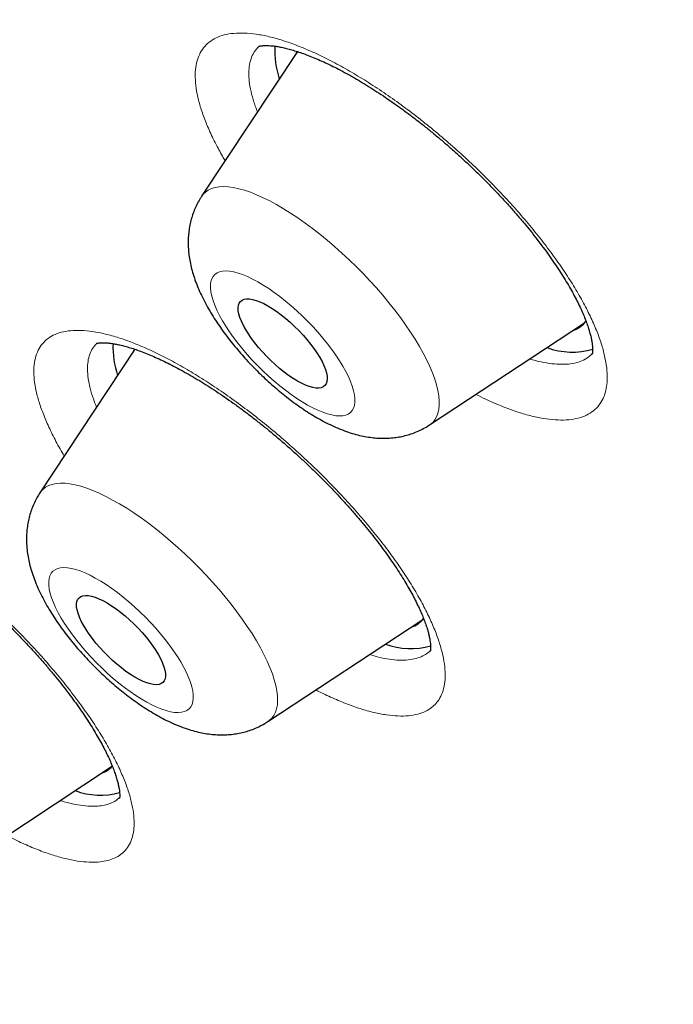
# Model space of a CAD drawing. Header units: millimetres. Extents: x 8 to 436, y 12 to 763.
# Tile 125 of 256: x 383.66 to 388.59, y 265.07 to 272.5. Entities that reach past the tile are written whole.
import ezdxf

# ---------------------------------------------------------------- set-up
doc = ezdxf.new("R2010")
doc.units = ezdxf.units.MM

msp = doc.modelspace()

# ---------------------------------------------------------------- linework, layer by layer
at = {"color": 7, "linetype": 'Continuous', "lineweight": 30}
for p, q in [((385.7518, 272.2587), (385.0289, 271.1668)), ((386.75, 269.4415), (387.92, 270.212)), ((384.5254, 270.0121), (383.8082, 268.9287)), ((384.5247, 270.0133), (384.523, 270.0085)), ((385.5293, 267.2034), (386.6993, 267.9739)), ((383.1866, 266.0983), (384.3566, 266.8688))]:
    msp.add_line(p, q, dxfattribs=at)
at = {"color": 7, "linetype": 'Continuous', "lineweight": 30, "flags": 128}
for points in [[(385.7487, 272.2601), (385.746, 272.253), (385.7437, 272.2466)], [(385.3068, 270.3441), (385.3126, 270.3603), (385.3217, 270.3734), (385.3341, 270.3832), (385.3497, 270.3897), (385.3682, 270.3927), (385.3895, 270.3923), (385.4135, 270.3885), (385.4397, 270.3812), (385.468, 270.3706), (385.4981, 270.3568), (385.5296, 270.3398), (385.5623, 270.32), (385.5958, 270.2975), (385.6297, 270.2725), (385.6638, 270.2452), (385.6976, 270.216), (385.7309, 270.1852), (385.7632, 270.1531), (385.7942, 270.1199), (385.8237, 270.0861), (385.8513, 270.052), (385.8768, 270.018), (385.8998, 269.9843), (385.9202, 269.9513), (385.9377, 269.9195), (385.9521, 269.889), (385.9634, 269.8603), (385.9713, 269.8335), (385.9759, 269.8091), (385.977, 269.7872), (385.9747, 269.768), (385.9689, 269.7518), (385.9598, 269.7387), (385.9474, 269.7289), (385.9318, 269.7224), (385.9133, 269.7194), (385.892, 269.7198), (385.868, 269.7236), (385.8418, 269.7309), (385.8135, 269.7415), (385.7834, 269.7554), (385.7519, 269.7723), (385.7192, 269.7921), (385.6857, 269.8147), (385.6518, 269.8397), (385.6177, 269.8669), (385.5839, 269.8961), (385.5506, 269.9269), (385.5183, 269.9591), (385.4873, 269.9922), (385.4578, 270.026), (385.4302, 270.0601), (385.4047, 270.0942), (385.3817, 270.1278), (385.3613, 270.1608), (385.3438, 270.1926), (385.3294, 270.2231), (385.3181, 270.2518), (385.3102, 270.2786), (385.3056, 270.303), (385.3045, 270.325), (385.3068, 270.3441)], [(384.1034, 268.1377), (384.1165, 268.1468), (384.1327, 268.1526), (384.1518, 268.1549), (384.1737, 268.1537), (384.1982, 268.1491), (384.2249, 268.1411), (384.2536, 268.1298), (384.284, 268.1153), (384.3158, 268.0977), (384.3487, 268.0773), (384.3823, 268.0542), (384.4163, 268.0287), (384.4503, 268.001), (384.4841, 267.9715), (384.5171, 267.9403), (384.5492, 267.9079), (384.58, 267.8746), (384.6091, 267.8407), (384.6362, 267.8066), (384.6612, 267.7726), (384.6837, 267.7391), (384.7034, 267.7063), (384.7203, 267.6747), (384.7341, 267.6446), (384.7446, 267.6163), (384.7519, 267.59), (384.7557, 267.5661), (384.7561, 267.5447), (384.753, 267.5262), (384.7465, 267.5106), (384.7367, 267.4982), (384.7236, 267.4891), (384.7074, 267.4834), (384.6882, 267.4811), (384.6663, 267.4822), (384.6419, 267.4868), (384.6152, 267.4948), (384.5865, 267.5061), (384.556, 267.5206), (384.5242, 267.5382), (384.4914, 267.5586), (384.4577, 267.5817), (384.4237, 267.6072), (384.3897, 267.6349), (384.356, 267.6645), (384.3229, 267.6956), (384.2908, 267.728), (384.2601, 267.7613), (384.231, 267.7952), (384.2038, 267.8293), (384.1789, 267.8633), (384.1564, 267.8969), (384.1366, 267.9296), (384.1198, 267.9612), (384.106, 267.9913), (384.0954, 268.0197), (384.0882, 268.0459), (384.0844, 268.0699), (384.084, 268.0912), (384.0871, 268.1098), (384.0936, 268.1253), (384.1034, 268.1377)]]:
    msp.add_lwpolyline(points, dxfattribs=at)
at = {"color": 252, "linetype": 'Continuous', "lineweight": 0, "flags": 128}
for points in [[(385.0289, 271.1668), (385.039, 271.1803), (385.0572, 271.1985), (385.0785, 271.2134), (385.103, 271.2251), (385.1305, 271.2333), (385.1608, 271.2382), (385.194, 271.2397), (385.2298, 271.2378), (385.2681, 271.2325), (385.3089, 271.2239), (385.3518, 271.2118), (385.3969, 271.1965), (385.4439, 271.178), (385.4926, 271.1562), (385.5428, 271.1314), (385.5944, 271.1036), (385.6472, 271.0729), (385.701, 271.0394), (385.7556, 271.0032), (385.8107, 270.9645), (385.8662, 270.9235), (385.9219, 270.8802), (385.9775, 270.8349), (386.0329, 270.7876), (386.0878, 270.7386), (386.1421, 270.6881), (386.1955, 270.6363), (386.2478, 270.5833), (386.2989, 270.5293), (386.3485, 270.4746), (386.3965, 270.4193), (386.4428, 270.3637), (386.487, 270.3079), (386.5291, 270.2522), (386.5688, 270.1967), (386.6062, 270.1417), (386.6409, 270.0875), (386.6729, 270.0341), (386.7021, 269.9817), (386.7283, 269.9307), (386.7515, 269.8811), (386.7716, 269.8332), (386.7885, 269.7871), (386.8021, 269.743), (386.8124, 269.7011), (386.8193, 269.6615), (386.8228, 269.6244), (386.823, 269.5898), (386.8198, 269.558), (386.8131, 269.5291), (386.8031, 269.5031), (386.7898, 269.4802), (386.7733, 269.4604), (386.7535, 269.4439), (386.75, 269.4415)], [(386.1828, 269.5885), (386.1862, 269.6122), (386.1862, 269.6386), (386.1829, 269.6676), (386.1763, 269.699), (386.1663, 269.7327), (386.1532, 269.7683), (386.1368, 269.8056), (386.1174, 269.8445), (386.0951, 269.8848), (386.0699, 269.9261), (386.0421, 269.9681), (386.0119, 270.0108), (385.9793, 270.0537), (385.9447, 270.0966), (385.9082, 270.1392), (385.87, 270.1814), (385.8304, 270.2228), (385.7897, 270.2631), (385.748, 270.3022), (385.7057, 270.3398), (385.663, 270.3756), (385.6201, 270.4094), (385.5774, 270.4411), (385.535, 270.4704), (385.4933, 270.4971), (385.4525, 270.5211), (385.4129, 270.5423), (385.3747, 270.5604), (385.3381, 270.5755), (385.3034, 270.5873), (385.2708, 270.5959), (385.2404, 270.6011), (385.2125, 270.603), (385.1873, 270.6015), (385.1649, 270.5966), (385.1453, 270.5884), (385.1289, 270.577), (385.1156, 270.5623), (385.1055, 270.5445), (385.0987, 270.5236), (385.0953, 270.4999), (385.0953, 270.4735), (385.0986, 270.4445), (385.1052, 270.4131), (385.1152, 270.3795), (385.1283, 270.3439), (385.1447, 270.3065), (385.1641, 270.2676), (385.1864, 270.2274), (385.2116, 270.1861), (385.2394, 270.144), (385.2696, 270.1014), (385.3022, 270.0585), (385.3368, 270.0155), (385.3733, 269.9729), (385.4115, 269.9307), (385.4511, 269.8893), (385.4918, 269.849), (385.5335, 269.8099), (385.5758, 269.7723), (385.6185, 269.7365), (385.6614, 269.7027), (385.7041, 269.671), (385.7465, 269.6417), (385.7882, 269.615), (385.829, 269.591), (385.8686, 269.5698), (385.9068, 269.5517), (385.9434, 269.5367), (385.9781, 269.5248), (386.0107, 269.5163), (386.0411, 269.511), (386.069, 269.5091), (386.0942, 269.5106), (386.1166, 269.5155), (386.1362, 269.5237), (386.1526, 269.5352), (386.1659, 269.5499), (386.176, 269.5677), (386.1828, 269.5885)], [(383.8303, 268.9549), (383.8506, 268.9709), (383.8741, 268.9836), (383.9006, 268.993), (383.93, 268.9989), (383.9623, 269.0015), (383.9973, 269.0007), (384.0348, 268.9965), (384.0748, 268.9889), (384.1171, 268.978), (384.1615, 268.9637), (384.2078, 268.9462), (384.256, 268.9255), (384.3058, 268.9016), (384.357, 268.8748), (384.4094, 268.845), (384.4629, 268.8123), (384.5172, 268.777), (384.5722, 268.7391), (384.6276, 268.6988), (384.6833, 268.6563), (384.7389, 268.6116), (384.7944, 268.5649), (384.8495, 268.5165), (384.904, 268.4664), (384.9577, 268.415), (385.0104, 268.3623), (385.0619, 268.3087), (385.112, 268.2541), (385.1606, 268.199), (385.2074, 268.1435), (385.2523, 268.0877), (385.295, 268.032), (385.3356, 267.9764), (385.3737, 267.9213), (385.4093, 267.8667), (385.4422, 267.813), (385.4723, 267.7603), (385.4995, 267.7089), (385.5237, 267.6588), (385.5448, 267.6103), (385.5627, 267.5636), (385.5773, 267.5189), (385.5887, 267.4762), (385.5967, 267.4359), (385.6013, 267.3979), (385.6026, 267.3626), (385.6004, 267.3299), (385.5949, 267.3), (385.586, 267.2731), (385.5738, 267.2492), (385.5582, 267.2284), (385.5395, 267.2108), (385.5293, 267.2034)], [(383.8082, 268.9287), (383.8131, 268.9357), (383.8303, 268.9549)], [(384.934, 267.299), (384.9468, 267.3141), (384.9564, 267.3324), (384.9627, 267.3536), (384.9657, 267.3777), (384.9652, 267.4045), (384.9615, 267.4339), (384.9543, 267.4656), (384.9439, 267.4995), (384.9303, 267.5354), (384.9135, 267.573), (384.8937, 267.6121), (384.8709, 267.6525), (384.8454, 267.6939), (384.8172, 267.7361), (384.7866, 267.7788), (384.7538, 267.8217), (384.7188, 267.8646), (384.6821, 267.9072), (384.6437, 267.9493), (384.6039, 267.9905), (384.5631, 268.0307), (384.5213, 268.0696), (384.4789, 268.1069), (384.4361, 268.1425), (384.3933, 268.176), (384.3506, 268.2073), (384.3083, 268.2363), (384.2667, 268.2626), (384.2261, 268.2862), (384.1866, 268.307), (384.1486, 268.3247), (384.1123, 268.3393), (384.0779, 268.3506), (384.0456, 268.3587), (384.0156, 268.3635), (383.988, 268.3649), (383.9632, 268.3629), (383.9412, 268.3576), (383.9221, 268.3489), (383.9061, 268.337), (383.8932, 268.3218), (383.8836, 268.3036), (383.8773, 268.2823), (383.8744, 268.2582), (383.8748, 268.2314), (383.8786, 268.2021), (383.8857, 268.1703), (383.8961, 268.1364), (383.9098, 268.1005), (383.9265, 268.0629), (383.9464, 268.0238), (383.9691, 267.9834), (383.9947, 267.942), (384.0228, 267.8998), (384.0534, 267.8572), (384.0863, 267.8142), (384.1212, 267.7713), (384.158, 267.7287), (384.1963, 267.6867), (384.2361, 267.6454), (384.277, 267.6052), (384.3188, 267.5664), (384.3612, 267.529), (384.4039, 267.4935), (384.4468, 267.4599), (384.4895, 267.4286), (384.5317, 267.3997), (384.5733, 267.3733), (384.614, 267.3497), (384.6534, 267.329), (384.6914, 267.3113), (384.7277, 267.2967), (384.7622, 267.2853), (384.7945, 267.2772), (384.8245, 267.2725), (384.852, 267.2711), (384.8769, 267.273), (384.8989, 267.2784), (384.918, 267.287), (384.934, 267.299)]]:
    msp.add_lwpolyline(points, dxfattribs=at)
at = {"color": 7, "linetype": 'Continuous', "lineweight": 30}
for centre, radius, start, end in [((386.2771, 272.2695), 0.6968, 177.51795, 198.16958), ((387.7752, 270.3352), 0.19, 287.24213, 325.11873), ((385.0639, 270.0331), 0.7044, 178.21016, 198.11113), ((387.8277, 270.5337), 0.5428, 249.41519, 286.51724), ((386.5539, 268.098), 0.191, 287.30492, 322.30557), ((386.6076, 268.2989), 0.5461, 249.47245, 286.0276), ((384.2104, 266.9945), 0.1928, 287.39326, 318.41616), ((384.2662, 267.2005), 0.5529, 249.58574, 285.06047)]:
    msp.add_arc(centre, radius, start, end, dxfattribs=at)
at = {"color": 252, "linetype": 'Continuous', "lineweight": 0}
for points, knots in [([(331.0196, 326.5382), (331.0561, 326.5794), (331.2962, 326.8504), (331.8424, 327.2486), (332.6613, 327.7245), (333.5901, 328.0813), (334.6138, 328.3299), (335.7324, 328.4665), (336.9414, 328.4913), (338.2374, 328.4042), (339.6162, 328.2054), (341.0734, 327.8956), (342.6045, 327.4757), (344.2047, 326.947), (345.8688, 326.3113), (347.5918, 325.5705), (349.3681, 324.7269), (351.1922, 323.7833), (353.0583, 322.7425), (354.9606, 321.6078), (356.8931, 320.3829), (358.8496, 319.0715), (360.8241, 317.6778), (362.8103, 316.2062), (364.802, 314.6613), (366.7929, 313.048), (368.7768, 311.3714), (370.7474, 309.6366), (372.6985, 307.8492), (374.6239, 306.0149), (376.5177, 304.1393), (378.3738, 302.2284), (380.1864, 300.2882), (381.9498, 298.3248), (383.6585, 296.3443), (385.307, 294.3531), (386.8903, 292.3573), (388.4033, 290.3632), (389.8412, 288.3772), (391.1995, 286.4055), (392.474, 284.4542), (393.6607, 282.5296), (394.7558, 280.6376), (395.7558, 278.7842), (396.6577, 276.9753), (397.4585, 275.2166), (398.1558, 273.5135), (398.7474, 271.8714), (399.2313, 270.2956), (399.6062, 268.7909), (399.8708, 267.3621), (400.0242, 266.0137), (400.066, 264.75), (399.9962, 263.5748), (399.8146, 262.4921), (399.5228, 261.5043), (399.1179, 260.6185), (398.6492, 259.8751), (398.2659, 259.4772), (398.0952, 259.3001)], [0, 0, 0, 0, 0.003203, 0.021066, 0.038929, 0.056792, 0.074655, 0.092519, 0.110382, 0.128245, 0.146108, 0.163971, 0.181834, 0.199697, 0.21756, 0.235424, 0.253287, 0.27115, 0.289013, 0.306876, 0.324739, 0.342602, 0.360465, 0.378329, 0.396192, 0.414055, 0.431918, 0.449781, 0.467644, 0.485507, 0.50337, 0.521234, 0.539097, 0.55696, 0.574823, 0.592686, 0.610549, 0.628412, 0.646275, 0.664139, 0.682002, 0.699865, 0.717728, 0.735591, 0.753454, 0.771317, 0.78918, 0.807044, 0.824907, 0.84277, 0.860633, 0.878496, 0.896359, 0.914222, 0.932085, 0.949949, 0.967812, 0.985675, 1, 1, 1, 1]), ([(395.3931, 273.0124), (395.6196, 272.3979), (396.0725, 271.1689), (396.5745, 269.4321), (396.9437, 267.7822), (397.1679, 266.2343), (397.2469, 264.797), (397.1792, 263.4772), (396.9664, 262.2775), (396.6079, 261.2022), (396.1054, 260.256), (395.4641, 259.4421), (394.6854, 258.7672), (393.7884, 258.2436), (392.7843, 257.8636), (391.6833, 257.6198), (390.4686, 257.5093), (389.1568, 257.5188), (388.1989, 257.6359), (387.7211, 257.6943)], [0, 0, 0, 0, 0.059647, 0.119293, 0.179195, 0.239108, 0.298754, 0.35839, 0.418037, 0.477683, 0.537584, 0.597497, 0.657143, 0.716779, 0.77332, 0.829847, 0.88658, 0.943426, 1, 1, 1, 1]), ([(384.9907, 272.1724), (384.9908, 272.1726), (384.9958, 272.1946), (385.0098, 272.2356), (385.0413, 272.2877), (385.0834, 272.3304), (385.1356, 272.3632), (385.198, 272.3856), (385.27, 272.3978), (385.3508, 272.3998), (385.4398, 272.3915), (385.5369, 272.3727), (385.6411, 272.3436), (385.7516, 272.3048), (385.8675, 272.2563), (385.9883, 272.1982), (386.1132, 272.1312), (386.2409, 272.0557), (386.3707, 271.9725), (386.5017, 271.8817), (386.6331, 271.7841), (386.7638, 271.6806), (386.8928, 271.5719), (387.0192, 271.4586), (387.1423, 271.3414), (387.2612, 271.2214), (387.3748, 271.0996), (387.4823, 270.9765), (387.5832, 270.8531), (387.6767, 270.7303), (387.762, 270.609), (387.8384, 270.4902), (387.9057, 270.3745), (387.9633, 270.2627), (388.0108, 270.1558), (388.0475, 270.0547), (388.0735, 269.9597), (388.0888, 269.8716), (388.0928, 269.7956), (388.0874, 269.7309), (388.0748, 269.6762), (388.0534, 269.6244), (388.021, 269.5774), (387.9763, 269.5373), (387.9214, 269.507), (387.8568, 269.4869), (387.7826, 269.4773), (387.6995, 269.478), (387.6083, 269.4889), (387.5096, 269.5101), (387.4039, 269.5415), (387.2917, 269.5833), (387.1902, 269.6266), (387.1246, 269.6596), (387.1, 269.672)], [0, 0, 0, 0, 0.00017, 0.020073, 0.040046, 0.06002, 0.079922, 0.099824, 0.119797, 0.13977, 0.159672, 0.179584, 0.199566, 0.219549, 0.23946, 0.259387, 0.279384, 0.299382, 0.319308, 0.339249, 0.359261, 0.379272, 0.399213, 0.41916, 0.439179, 0.459198, 0.479145, 0.49909, 0.519105, 0.539121, 0.559065, 0.578997, 0.599001, 0.619005, 0.638937, 0.658854, 0.678842, 0.69883, 0.718747, 0.735324, 0.751922, 0.7685, 0.788407, 0.808385, 0.828363, 0.84827, 0.868177, 0.888154, 0.908132, 0.928038, 0.947954, 0.967941, 0.987928, 1, 1, 1, 1]), ([(385.4656, 272.3008), (385.456, 272.2918), (385.4339, 272.2712), (385.4093, 272.2298), (385.3988, 272.1939), (385.3935, 272.1761)], [0, 0, 0, 0, 0.277165, 0.639231, 1, 1, 1, 1]), ([(385.2061, 271.4345), (385.1877, 271.4663), (385.147, 271.5367), (385.0959, 271.6408), (385.0508, 271.7465), (385.0166, 271.8462), (384.9933, 271.9393), (384.9811, 272.0252), (384.9789, 272.1041), (384.9868, 272.1496), (384.9907, 272.1724)], [0, 0, 0, 0, 0.105965, 0.234092, 0.362219, 0.489888, 0.617189, 0.744944, 0.872699, 1, 1, 1, 1]), ([(385.3935, 272.1761), (385.3902, 272.1567), (385.3835, 272.118), (385.3854, 272.0509), (385.3958, 271.978), (385.4165, 271.8986), (385.4353, 271.8403), (385.4495, 271.8074), (385.4509, 271.8042)], [0, 0, 0, 0, 0.1954881, 0.3916734, 0.587859, 0.7833474, 0.9794053, 1, 1, 1, 1]), ([(383.8469, 270.0752), (383.847, 270.0754), (383.8613, 270.0888), (383.8935, 270.1122), (383.9517, 270.1371), (384.0194, 270.152), (384.0962, 270.1567), (384.1818, 270.1507), (384.2755, 270.1345), (384.3765, 270.1083), (384.484, 270.0721), (384.5976, 270.026), (384.7164, 269.9704), (384.8393, 269.9059), (384.9655, 269.833), (385.0943, 269.7518), (385.2247, 269.6631), (385.3558, 269.5676), (385.4865, 269.4661), (385.616, 269.359), (385.7435, 269.247), (385.868, 269.1313), (385.9885, 269.0125), (386.1041, 268.8915), (386.2142, 268.769), (386.318, 268.646), (386.4146, 268.5235), (386.5032, 268.4023), (386.5834, 268.283), (386.6548, 268.1667), (386.7165, 268.0543), (386.7681, 267.9466), (386.8094, 267.8442), (386.8402, 267.7477), (386.8601, 267.6581), (386.8688, 267.5761), (386.8666, 267.502), (386.8534, 267.4363), (386.8307, 267.3827), (386.8005, 267.3402), (386.7649, 267.3069), (386.7194, 267.2787), (386.6622, 267.2575), (386.592, 267.2453), (386.5129, 267.2433), (386.4254, 267.2515), (386.3298, 267.2703), (386.227, 267.2992), (386.1177, 267.338), (386.0058, 267.3847), (385.9283, 267.423), (385.8908, 267.4415)], [0, 0, 0, 0, 0.00018, 0.021205, 0.042305, 0.063405, 0.08443, 0.105455, 0.126555, 0.147654, 0.168679, 0.189714, 0.210823, 0.231933, 0.252968, 0.274018, 0.295144, 0.316269, 0.33732, 0.358385, 0.379525, 0.400666, 0.421731, 0.442804, 0.463952, 0.4851, 0.506173, 0.527242, 0.548387, 0.569531, 0.5906, 0.611657, 0.632789, 0.653921, 0.674978, 0.696018, 0.717133, 0.738249, 0.759289, 0.776802, 0.794336, 0.811849, 0.832879, 0.853984, 0.875089, 0.896119, 0.917148, 0.938252, 0.959357, 0.980386, 1, 1, 1, 1]), ([(383.9922, 269.2068), (383.9814, 269.2246), (383.9472, 269.2812), (383.8997, 269.3722), (383.8501, 269.4789), (383.8116, 269.5797), (383.7836, 269.6744), (383.7664, 269.7623), (383.7602, 269.8425), (383.7652, 269.9144), (383.7813, 269.9775), (383.8074, 270.0324), (383.8337, 270.061), (383.8469, 270.0752)], [0, 0, 0, 0, 0.044383, 0.140279, 0.235833, 0.331322, 0.427152, 0.522982, 0.61847, 0.713683, 0.809235, 0.904787, 1, 1, 1, 1]), ([(384.2386, 270.0586), (384.2274, 270.0465), (384.205, 270.0222), (384.1829, 269.9756), (384.1693, 269.922), (384.1653, 269.861), (384.1708, 269.793), (384.186, 269.7184), (384.2072, 269.6457), (384.2273, 269.5958), (384.2359, 269.5747)], [0, 0, 0, 0, 0.128889, 0.258238, 0.387587, 0.516477, 0.645742, 0.77547, 0.905198, 1, 1, 1, 1]), ([(387.5054, 269.939), (387.5201, 269.9346), (387.565, 269.921), (387.6341, 269.9077), (387.7123, 269.8984), (387.7832, 269.8983), (387.8467, 269.9067), (387.9017, 269.9243), (387.9464, 269.9481), (387.9686, 269.9699), (387.9786, 269.9797)], [0, 0, 0, 0, 0.066025, 0.202707, 0.339877, 0.477047, 0.613729, 0.750396, 0.887552, 1, 1, 1, 1]), ([(381.6517, 269.0397), (381.6519, 269.0397), (381.6748, 269.0438), (381.7237, 269.0484), (381.8055, 269.0451), (381.8956, 269.0315), (381.9931, 269.0078), (382.0977, 268.9739), (382.2086, 268.9302), (382.3249, 268.8771), (382.4456, 268.815), (382.5701, 268.7441), (382.6976, 268.6649), (382.827, 268.5782), (382.9573, 268.4847), (383.0878, 268.3847), (383.2176, 268.2789), (383.3456, 268.1684), (383.4709, 268.0539), (383.5926, 267.9361), (383.7101, 267.8156), (383.8224, 267.6936), (383.9285, 267.571), (384.0277, 267.4486), (384.1195, 267.3271), (384.2033, 267.2074), (384.2782, 267.0906), (384.3436, 266.9775), (384.3994, 266.8686), (384.4451, 266.7648), (384.4804, 266.667), (384.5046, 266.576), (384.518, 266.4921), (384.5206, 266.416), (384.5121, 266.3482), (384.4925, 266.2896), (384.4621, 266.2402), (384.4212, 266.2002), (384.373, 266.1718), (384.3194, 266.1535), (384.2627, 266.1434), (384.1954, 266.1402), (384.1162, 266.1458), (384.0241, 266.162), (383.9246, 266.1883), (383.8185, 266.2243), (383.706, 266.271), (383.6189, 266.3109), (383.5683, 266.3379), (383.5584, 266.3432)], [0, 0, 0, 0, 0.0001908, 0.022478, 0.0448449, 0.0672117, 0.0894989, 0.1117857, 0.1341521, 0.1565185, 0.1788054, 0.2011027, 0.2234796, 0.2458565, 0.2681539, 0.2904681, 0.3128619, 0.3352557, 0.3575699, 0.3798998, 0.4023094, 0.4247191, 0.447049, 0.4693868, 0.4918044, 0.5142219, 0.5365596, 0.5588937, 0.5813078, 0.6037218, 0.6260559, 0.6483766, 0.6707772, 0.6931777, 0.7154983, 0.7378017, 0.7601848, 0.7825679, 0.8048712, 0.8234353, 0.8420223, 0.8605865, 0.8828787, 0.9052507, 0.9276227, 0.949915, 0.9722068, 0.9945782, 1, 1, 1, 1]), ([(386.2953, 267.7079), (386.3187, 267.7011), (386.3717, 267.6857), (386.4471, 267.6719), (386.5219, 267.665), (386.5893, 267.667), (386.6492, 267.6775), (386.6977, 267.6958), (386.7333, 267.7169), (386.7497, 267.7333), (386.7563, 267.74)], [0, 0, 0, 0, 0.110102, 0.248893, 0.387669, 0.526941, 0.666212, 0.804988, 0.920551, 1, 1, 1, 1]), ([(383.96, 266.6076), (383.9633, 266.6065), (383.9969, 266.5951), (384.0554, 266.5813), (384.1344, 266.567), (384.2017, 266.5624), (384.259, 266.5652), (384.3073, 266.5738), (384.3525, 266.5896), (384.3874, 266.6084), (384.4041, 266.626), (384.4098, 266.6319)], [0, 0, 0, 0, 0.015441, 0.156244, 0.297048, 0.43735, 0.554183, 0.67116, 0.787994, 0.928365, 1, 1, 1, 1])]:
    msp.add_open_spline(points, degree=3, knots=knots, dxfattribs=at)
at = {"color": 7, "linetype": 'Continuous', "lineweight": 30}
for points, knots in [([(385.4585, 272.2971), (385.4585, 272.2971), (385.4583, 272.297), (385.4617, 272.2984), (385.4686, 272.3002), (385.4792, 272.3022), (385.494, 272.3038), (385.5125, 272.3046), (385.5349, 272.3042), (385.5609, 272.3023), (385.5905, 272.2986), (385.6236, 272.293), (385.6599, 272.2851), (385.6993, 272.275), (385.7414, 272.2624), (385.7862, 272.2474), (385.8336, 272.2299), (385.8838, 272.2097), (385.9366, 272.1868), (385.9916, 272.1611), (386.0486, 272.1329), (386.1072, 272.1021), (386.1669, 272.069), (386.2277, 272.0335), (386.2896, 271.9957), (386.3527, 271.9555), (386.417, 271.9129), (386.4821, 271.868), (386.5477, 271.821), (386.6135, 271.7722), (386.679, 271.7217), (386.7442, 271.6699), (386.809, 271.6165), (386.8735, 271.5617), (386.9377, 271.5053), (387.0013, 271.4476), (387.0641, 271.3888), (387.1259, 271.3292), (387.1863, 271.2689), (387.2451, 271.2083), (387.3023, 271.1474), (387.3579, 271.0862), (387.4119, 271.0248), (387.4639, 270.9635), (387.514, 270.9023), (387.5619, 270.8416), (387.6076, 270.7813), (387.651, 270.7217), (387.692, 270.663), (387.7303, 270.6054), (387.7659, 270.5493), (387.7987, 270.4948), (387.8288, 270.442), (387.8561, 270.391), (387.8805, 270.342), (387.9022, 270.2952), (387.921, 270.2507), (387.9371, 270.2088), (387.9504, 270.17), (387.961, 270.1343), (387.9691, 270.1019), (387.975, 270.0727), (387.9788, 270.0471), (387.9807, 270.0253), (387.9812, 270.0072), (387.9806, 269.9931), (387.9793, 269.9828), (387.978, 269.9766), (387.9772, 269.9741), (387.9773, 269.9744), (387.9773, 269.9745)], [0, 0, 0, 0, 0.007902, 0.023367, 0.03619, 0.049698, 0.06311, 0.076541, 0.090065, 0.103735, 0.117573, 0.131583, 0.145756, 0.160071, 0.174529, 0.188813, 0.203415, 0.218283, 0.233368, 0.24862, 0.263984, 0.27941, 0.294847, 0.310234, 0.325617, 0.341197, 0.356929, 0.372765, 0.388661, 0.404567, 0.420425, 0.436202, 0.451948, 0.467784, 0.483704, 0.499679, 0.515681, 0.531674, 0.547626, 0.56351, 0.579307, 0.595148, 0.61099, 0.626803, 0.642587, 0.658341, 0.674067, 0.689764, 0.705433, 0.721027, 0.736455, 0.751787, 0.767026, 0.782171, 0.797216, 0.81216, 0.826998, 0.841727, 0.856318, 0.870503, 0.884677, 0.89869, 0.912546, 0.92626, 0.939865, 0.953418, 0.966993, 0.980698, 0.994705, 1, 1, 1, 1]), ([(385.0291, 271.1662), (385.0244, 271.1593), (385.0109, 271.1393), (384.9921, 271.104), (384.9725, 271.061), (384.9566, 271.0167), (384.9441, 270.9715), (384.935, 270.9254), (384.9292, 270.8787), (384.9267, 270.8312), (384.9274, 270.783), (384.9314, 270.7338), (384.9388, 270.6834), (384.9498, 270.6314), (384.9646, 270.5774), (384.9835, 270.5213), (385.0067, 270.4634), (385.0338, 270.4045), (385.0642, 270.3458), (385.0973, 270.2882), (385.1326, 270.2319), (385.1697, 270.177), (385.2084, 270.1234), (385.2488, 270.071), (385.2906, 270.0197), (385.3338, 269.9695), (385.3783, 269.9204), (385.4241, 269.8725), (385.4711, 269.8258), (385.5191, 269.7804), (385.5682, 269.7363), (385.6182, 269.6937), (385.6691, 269.6526), (385.7211, 269.6131), (385.774, 269.5753), (385.8281, 269.5392), (385.8834, 269.505), (385.9403, 269.4727), (385.9991, 269.4427), (386.0601, 269.4151), (386.1204, 269.3918), (386.1787, 269.3732), (386.2335, 269.3592), (386.2864, 269.3492), (386.3376, 269.3429), (386.3874, 269.3402), (386.436, 269.3408), (386.4837, 269.3448), (386.5303, 269.3521), (386.576, 269.3627), (386.6221, 269.377), (386.6682, 269.3957), (386.7115, 269.4172), (386.7377, 269.434), (386.7494, 269.4415)], [0, 0, 0, 0, 0.00824, 0.024009, 0.039755, 0.055525, 0.071369, 0.087351, 0.103545, 0.120047, 0.136972, 0.154466, 0.172701, 0.191867, 0.212143, 0.233614, 0.256152, 0.279335, 0.302473, 0.32518, 0.347356, 0.369036, 0.390298, 0.411225, 0.431893, 0.45237, 0.472714, 0.492977, 0.513207, 0.533448, 0.553734, 0.574113, 0.594638, 0.615367, 0.63637, 0.657727, 0.679533, 0.701899, 0.724935, 0.748715, 0.773169, 0.794785, 0.815285, 0.834654, 0.853045, 0.870649, 0.887638, 0.904156, 0.920313, 0.936196, 0.951869, 0.969139, 0.986133, 1, 1, 1, 1]), ([(384.2334, 270.0557), (384.2334, 270.0558), (384.2336, 270.0558), (384.2381, 270.0573), (384.2468, 270.0591), (384.2595, 270.0607), (384.2759, 270.0617), (384.2961, 270.0616), (384.3201, 270.0601), (384.3472, 270.057), (384.3778, 270.052), (384.4117, 270.045), (384.4491, 270.0357), (384.4897, 270.024), (384.5334, 270.0098), (384.5799, 269.993), (384.629, 269.9737), (384.6804, 269.9517), (384.7338, 269.9271), (384.789, 269.9001), (384.8459, 269.8705), (384.9047, 269.8383), (384.9653, 269.8035), (385.0273, 269.7662), (385.0905, 269.7265), (385.1545, 269.6846), (385.2189, 269.6407), (385.2835, 269.595), (385.3484, 269.5474), (385.4135, 269.4979), (385.4791, 269.4464), (385.5447, 269.3932), (385.6102, 269.3384), (385.6751, 269.2823), (385.7391, 269.2252), (385.802, 269.1674), (385.8637, 269.1088), (385.9243, 269.0493), (385.984, 268.989), (386.0425, 268.928), (386.0996, 268.8665), (386.155, 268.8049), (386.2085, 268.7434), (386.2598, 268.6823), (386.3089, 268.6217), (386.3558, 268.5616), (386.4005, 268.5021), (386.4429, 268.4433), (386.4828, 268.3856), (386.5201, 268.329), (386.5547, 268.2738), (386.5867, 268.2201), (386.6159, 268.1681), (386.6423, 268.118), (386.6658, 268.0703), (386.6864, 268.025), (386.7041, 267.9824), (386.719, 267.9426), (386.7313, 267.9057), (386.741, 267.872), (386.7482, 267.8415), (386.7533, 267.8145), (386.7564, 267.7911), (386.7578, 267.7718), (386.7579, 267.7563), (386.7571, 267.7447), (386.756, 267.7371), (386.755, 267.7332), (386.7551, 267.7333), (386.7551, 267.7333)], [0, 0, 0, 0, 0.010753, 0.025484, 0.039446, 0.053043, 0.066519, 0.080007, 0.093581, 0.107339, 0.120952, 0.134861, 0.149048, 0.16349, 0.178159, 0.193022, 0.208043, 0.223186, 0.238419, 0.253634, 0.26889, 0.284373, 0.300033, 0.315823, 0.331693, 0.347595, 0.36347, 0.379294, 0.395084, 0.410971, 0.426993, 0.443107, 0.459267, 0.475425, 0.491526, 0.507527, 0.523431, 0.539406, 0.555462, 0.571563, 0.587682, 0.603778, 0.61982, 0.635779, 0.65163, 0.667425, 0.683254, 0.699026, 0.714738, 0.730387, 0.74597, 0.761484, 0.776924, 0.792284, 0.807472, 0.822433, 0.837242, 0.851895, 0.866388, 0.880721, 0.894898, 0.908931, 0.922841, 0.936639, 0.949885, 0.963474, 0.977123, 0.990977, 1, 1, 1, 1]), ([(381.8881, 268.9494), (381.8881, 268.9494), (381.8881, 268.9494), (381.8916, 268.9505), (381.897, 268.9515), (381.904, 268.9526), (381.9152, 268.9537), (381.932, 268.9542), (381.9524, 268.9536), (381.9766, 268.9515), (382.0042, 268.9477), (382.0354, 268.942), (382.0699, 268.9341), (382.1077, 268.9239), (382.1486, 268.9113), (382.1923, 268.8962), (382.2388, 268.8786), (382.2877, 268.8584), (382.339, 268.8356), (382.3927, 268.81), (382.4485, 268.7819), (382.5062, 268.7511), (382.5654, 268.7178), (382.626, 268.6822), (382.6876, 268.6442), (382.75, 268.6041), (382.8133, 268.5618), (382.8776, 268.5172), (382.9427, 268.4704), (383.0083, 268.4216), (383.0741, 268.371), (383.1396, 268.3189), (383.2047, 268.2655), (383.2691, 268.2109), (383.333, 268.155), (383.3966, 268.0978), (383.4597, 268.0392), (383.522, 267.9796), (383.5832, 267.9193), (383.643, 267.8585), (383.7011, 267.7976), (383.7573, 267.7367), (383.8118, 267.6758), (383.8647, 267.6147), (383.9159, 267.5535), (383.9651, 267.4926), (384.0122, 267.4322), (384.057, 267.3725), (384.0992, 267.3139), (384.1388, 267.2566), (384.1757, 267.2006), (384.21, 267.1461), (384.2416, 267.093), (384.2705, 267.0418), (384.2965, 266.9926), (384.3197, 266.9456), (384.3401, 266.9009), (384.3577, 266.8588), (384.3725, 266.8195), (384.3846, 266.7832), (384.3941, 266.7502), (384.4012, 266.7208), (384.4061, 266.6951), (384.409, 266.6731), (384.4103, 266.6549), (384.4104, 266.6406), (384.4097, 266.6302), (384.4089, 266.624), (384.4081, 266.6215), (384.4083, 266.622), (384.4083, 266.6221)], [0, 0, 0, 0, 0.009092, 0.02338, 0.030707, 0.038934, 0.052595, 0.066151, 0.079711, 0.093342, 0.107108, 0.121046, 0.13518, 0.14952, 0.164073, 0.17881, 0.193731, 0.208668, 0.223834, 0.239193, 0.254711, 0.27035, 0.286075, 0.301853, 0.317658, 0.333406, 0.349225, 0.365207, 0.381309, 0.397485, 0.41369, 0.429867, 0.445969, 0.461995, 0.47802, 0.494166, 0.51041, 0.526708, 0.543014, 0.559271, 0.575434, 0.591463, 0.607437, 0.6235, 0.639606, 0.655724, 0.671812, 0.687838, 0.703769, 0.719571, 0.73522, 0.750857, 0.76643, 0.781898, 0.797254, 0.812489, 0.827597, 0.84257, 0.857401, 0.872085, 0.886553, 0.900686, 0.91462, 0.928378, 0.941992, 0.955518, 0.969037, 0.982632, 0.996468, 1, 1, 1, 1]), ([(383.8082, 268.9282), (383.8014, 268.9176), (383.7859, 268.8938), (383.7657, 268.8545), (383.7472, 268.8111), (383.7322, 268.7665), (383.7206, 268.7211), (383.7124, 268.6748), (383.7075, 268.6279), (383.7058, 268.5802), (383.7074, 268.5318), (383.7124, 268.4823), (383.7207, 268.4315), (383.7327, 268.379), (383.7485, 268.3244), (383.7686, 268.2677), (383.7929, 268.2095), (383.821, 268.1505), (383.8522, 268.092), (383.8859, 268.0347), (383.9217, 267.9788), (383.9592, 267.9243), (383.9984, 267.871), (384.0392, 267.8189), (384.0814, 267.7679), (384.125, 267.718), (384.1699, 267.6693), (384.216, 267.6217), (384.2632, 267.5753), (384.3115, 267.5303), (384.3608, 267.4866), (384.4111, 267.4444), (384.4624, 267.4037), (384.5145, 267.3646), (384.5678, 267.3273), (384.6221, 267.2917), (384.6779, 267.258), (384.7353, 267.2263), (384.7947, 267.1969), (384.8562, 267.1701), (384.9167, 267.1478), (384.9749, 267.1304), (385.0291, 267.1177), (385.0814, 267.1088), (385.1322, 267.1036), (385.1816, 267.1019), (385.2299, 267.1036), (385.2773, 267.1085), (385.3236, 267.1168), (385.3689, 267.1285), (385.4146, 267.1438), (385.4601, 267.1636), (385.4988, 267.1837), (385.5208, 267.1984), (385.5285, 267.2036)], [0, 0, 0, 0, 0.0124828, 0.0282422, 0.0439909, 0.0597757, 0.075651, 0.0916823, 0.1079497, 0.1245533, 0.1416171, 0.1592933, 0.1777607, 0.1972113, 0.2178079, 0.2395924, 0.2623575, 0.2856131, 0.3086573, 0.3312238, 0.3532607, 0.37482, 0.3959837, 0.4168343, 0.4374456, 0.457882, 0.4781998, 0.4984498, 0.5186796, 0.5389288, 0.5592357, 0.5796494, 0.6002239, 0.6210207, 0.6421111, 0.6635799, 0.6855269, 0.7080641, 0.7312983, 0.7552773, 0.7798665, 0.801161, 0.8213074, 0.8403597, 0.858492, 0.8758924, 0.8927252, 0.9091232, 0.9251896, 0.9410031, 0.9566242, 0.9738028, 0.9907158, 1, 1, 1, 1])]:
    msp.add_open_spline(points, degree=3, knots=knots, dxfattribs=at)

doc.saveas('drawing.dxf')
